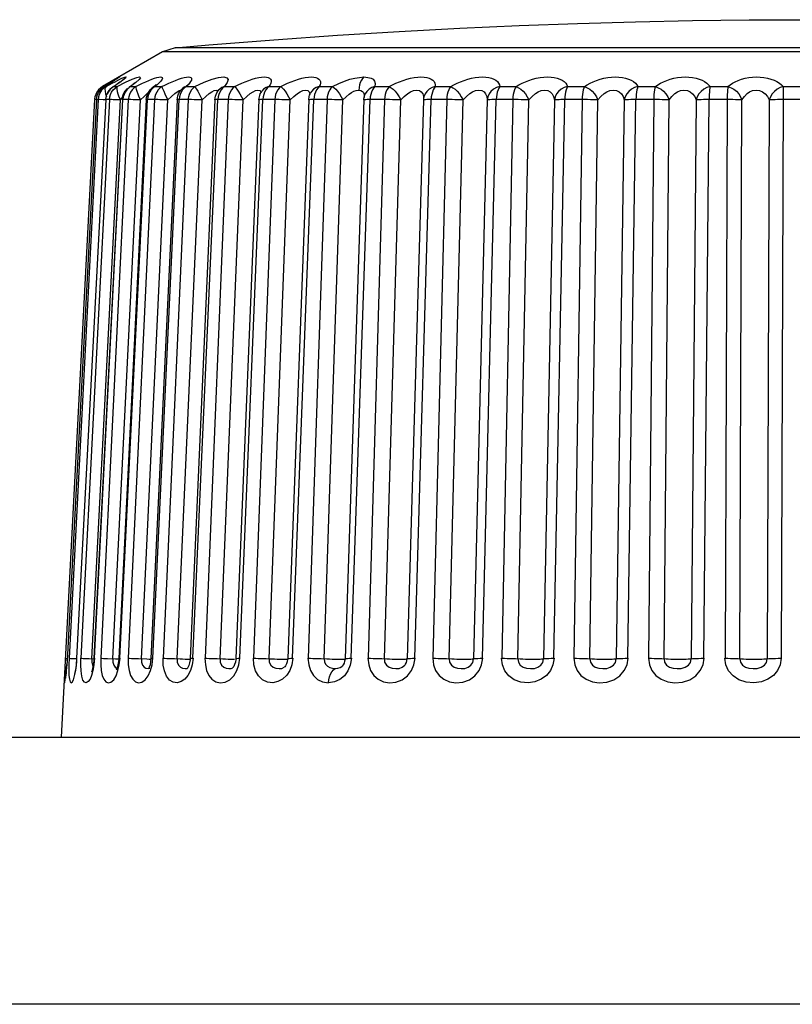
# Model space of a CAD drawing. Header units: millimetres. Extents: x 967 to 2466, y -778 to 1158.
# Tile 56 of 68: x 1897 to 1905, y 1147 to 1158. Entities that reach past the tile are written whole.
import ezdxf

# ---------------------------------------------------------------- set-up
doc = ezdxf.new("R2010")
doc.units = ezdxf.units.MM
doc.header["$LTSCALE"] = 30.734
doc.layers.get('0').update_dxf_attribs({"linetype": 'CONTINUOUS'})

msp = doc.modelspace()

# ---------------------------------------------------------------- linework, layer by layer
for p, q in [((1898.401, 1157.3), (1898.258, 1157.254)), ((1905.718, 1157.3), (1898.401, 1157.3)), ((1898.258, 1157.254), (1897.585, 1156.866)), ((1912.676, 1157.254), (1898.258, 1157.254)), ((1897.742, 1156.949), (1897.731, 1156.943)), ((1897.585, 1156.866), (1897.56, 1156.849)), ((1897.58, 1156.847), (1897.603, 1156.864)), ((1897.606, 1156.866), (1897.583, 1156.849)), ((1897.614, 1156.871), (1897.603, 1156.864)), ((1897.606, 1156.866), (1897.603, 1156.864)), ((1897.614, 1156.871), (1897.606, 1156.866)), ((1897.606, 1156.866), (1897.624, 1156.866)), ((1897.665, 1156.901), (1897.614, 1156.871)), ((1897.695, 1156.92), (1897.665, 1156.901)), ((1897.67, 1156.904), (1897.665, 1156.901)), ((1897.679, 1156.844), (1897.701, 1156.861)), ((1897.721, 1156.936), (1897.695, 1156.92)), ((1897.729, 1156.879), (1897.701, 1156.861)), ((1897.711, 1156.866), (1897.701, 1156.861)), ((1897.711, 1156.866), (1897.749, 1156.866)), ((1897.725, 1156.849), (1897.749, 1156.866)), ((1897.741, 1156.886), (1897.729, 1156.879)), ((1897.749, 1156.866), (1897.843, 1156.913)), ((1897.862, 1156.839), (1897.882, 1156.856)), ((1897.9, 1156.866), (1897.882, 1156.856)), ((1897.892, 1156.864), (1897.882, 1156.856)), ((1897.882, 1156.856), (1897.882, 1156.856)), ((1897.9, 1156.866), (1897.892, 1156.864)), ((1897.9, 1156.866), (1897.959, 1156.866)), ((1898.107, 1156.811), (1898.123, 1156.832)), ((1898.123, 1156.832), (1898.143, 1156.85)), ((1898.152, 1156.857), (1898.143, 1156.85)), ((1898.143, 1156.85), (1898.143, 1156.85)), ((1898.197, 1156.886), (1898.172, 1156.866)), ((1898.172, 1156.866), (1898.251, 1156.866)), ((1898.465, 1156.824), (1898.482, 1156.842)), ((1898.497, 1156.854), (1898.482, 1156.842)), ((1898.491, 1156.851), (1898.482, 1156.842)), ((1898.482, 1156.842), (1898.482, 1156.842)), ((1898.525, 1156.866), (1898.497, 1156.854)), ((1898.525, 1156.866), (1898.622, 1156.866)), ((1898.88, 1156.813), (1898.894, 1156.831)), ((1898.902, 1156.84), (1898.894, 1156.831)), ((1898.898, 1156.835), (1898.894, 1156.831)), ((1898.953, 1156.866), (1899.069, 1156.866)), ((1899.452, 1156.866), (1899.585, 1156.866)), ((1900.018, 1156.866), (1900.165, 1156.866)), ((1900.643, 1156.866), (1900.804, 1156.866)), ((1901.321, 1156.866), (1901.494, 1156.866)), ((1902.045, 1156.866), (1902.227, 1156.866)), ((1902.806, 1156.866), (1902.996, 1156.866)), ((1903.596, 1156.866), (1903.792, 1156.866)), ((1904.406, 1156.866), (1904.607, 1156.866)), ((1905.228, 1156.866), (1905.43, 1156.866)), ((1897.495, 1156.719), (1897.12, 1149.56)), ((1897.535, 1156.719), (1897.209, 1150.445)), ((1897.62, 1156.719), (1897.294, 1150.445)), ((1897.662, 1156.719), (1897.342, 1150.445)), ((1897.807, 1156.719), (1897.488, 1150.445)), ((1897.495, 1150.445), (1897.814, 1156.719)), ((1897.498, 1156.719), (1897.495, 1156.719)), ((1897.499, 1156.749), (1897.496, 1156.729)), ((1897.516, 1156.718), (1897.498, 1156.719)), ((1897.508, 1156.777), (1897.499, 1156.749)), ((1897.535, 1156.719), (1897.517, 1156.719)), ((1897.539, 1156.749), (1897.535, 1156.719)), ((1897.541, 1156.719), (1897.535, 1156.719)), ((1897.552, 1156.719), (1897.541, 1156.719)), ((1897.59, 1156.717), (1897.552, 1156.719)), ((1897.874, 1156.719), (1897.564, 1150.445)), ((1897.619, 1156.716), (1897.59, 1156.717)), ((1897.618, 1156.783), (1897.628, 1156.751)), ((1897.623, 1156.719), (1897.62, 1156.719)), ((1897.663, 1156.719), (1897.621, 1156.719)), ((1897.671, 1156.719), (1897.662, 1156.719)), ((1897.785, 1156.715), (1897.728, 1156.717)), ((1898.076, 1156.719), (1897.767, 1150.444)), ((1897.769, 1156.749), (1897.785, 1156.715)), ((1897.78, 1150.445), (1898.089, 1156.719)), ((1897.785, 1156.715), (1897.81, 1156.741)), ((1897.818, 1156.749), (1897.814, 1156.719)), ((1897.826, 1156.777), (1897.818, 1156.749)), ((1898.169, 1156.719), (1897.873, 1150.445)), ((1897.93, 1156.718), (1897.902, 1156.719)), ((1897.956, 1156.717), (1897.93, 1156.718)), ((1898.172, 1156.719), (1898.087, 1156.719)), ((1898.093, 1156.749), (1898.089, 1156.719)), ((1898.101, 1156.777), (1898.093, 1156.749)), ((1898.424, 1156.718), (1898.128, 1150.444)), ((1898.15, 1150.445), (1898.445, 1156.719)), ((1898.545, 1156.719), (1898.265, 1150.445)), ((1898.426, 1156.719), (1898.424, 1156.718)), ((1898.548, 1156.719), (1898.442, 1156.719)), ((1898.449, 1156.749), (1898.446, 1156.719)), ((1898.45, 1156.804), (1898.465, 1156.824)), ((1898.847, 1156.718), (1898.568, 1150.444)), ((1898.6, 1150.445), (1898.879, 1156.719)), ((1898.996, 1156.719), (1898.736, 1150.445)), ((1898.85, 1156.718), (1898.847, 1156.718)), ((1898.999, 1156.719), (1898.868, 1156.719)), ((1898.882, 1156.749), (1898.879, 1156.719)), ((1899.341, 1156.717), (1899.082, 1150.443)), ((1899.125, 1150.445), (1899.384, 1156.719)), ((1899.518, 1156.719), (1899.281, 1150.445)), ((1899.342, 1156.718), (1899.341, 1156.717)), ((1899.365, 1156.799), (1899.375, 1156.815)), ((1899.522, 1156.719), (1899.371, 1156.719)), ((1899.375, 1156.815), (1899.375, 1156.815)), ((1899.387, 1156.749), (1899.384, 1156.719)), ((1899.692, 1156.715), (1899.734, 1156.755)), ((1899.719, 1150.445), (1899.956, 1156.719)), ((1900.105, 1156.719), (1899.894, 1150.445)), ((1899.901, 1156.717), (1899.9, 1156.717)), ((1899.913, 1156.785), (1899.913, 1156.777)), ((1899.915, 1156.781), (1899.921, 1156.794)), ((1899.921, 1156.795), (1899.921, 1156.794)), ((1900.11, 1156.719), (1899.935, 1156.719)), ((1899.959, 1156.749), (1899.956, 1156.719)), ((1900.284, 1156.715), (1900.32, 1156.751)), ((1900.377, 1150.445), (1900.588, 1156.719)), ((1900.527, 1156.767), (1900.527, 1156.766)), ((1900.751, 1156.719), (1900.567, 1150.445)), ((1900.591, 1156.749), (1900.588, 1156.719)), ((1901.09, 1150.445), (1901.274, 1156.719)), ((1901.19, 1156.732), (1901.189, 1156.715)), ((1901.19, 1156.733), (1901.19, 1156.732)), ((1901.454, 1156.719), (1901.248, 1156.719)), ((1901.449, 1156.719), (1901.294, 1150.445)), ((1901.851, 1150.445), (1902.005, 1156.719)), ((1902.196, 1156.719), (1901.978, 1156.719)), ((1902.191, 1156.719), (1902.067, 1150.445)), ((1902.652, 1150.445), (1902.775, 1156.719)), ((1902.968, 1156.719), (1902.877, 1150.445)), ((1903.484, 1150.445), (1903.574, 1156.719)), ((1903.779, 1156.719), (1903.544, 1156.719)), ((1903.773, 1156.719), (1903.716, 1150.445)), ((1904.337, 1150.445), (1904.394, 1156.719)), ((1904.603, 1156.719), (1904.363, 1156.719)), ((1904.597, 1156.719), (1904.574, 1150.445)), ((1905.436, 1156.719), (1905.194, 1156.719)), ((1905.226, 1156.777), (1905.203, 1150.445)), ((1897.465, 1150.44), (1897.785, 1156.715)), ((1897.701, 1150.44), (1898.01, 1156.715)), ((1898.01, 1156.715), (1897.956, 1156.717)), ((1898.022, 1150.44), (1898.318, 1156.715)), ((1898.424, 1150.44), (1898.703, 1156.715)), ((1898.904, 1150.44), (1899.163, 1156.715)), ((1899.456, 1150.44), (1899.692, 1156.715)), ((1899.9, 1156.717), (1899.664, 1150.442)), ((1900.073, 1150.44), (1900.284, 1156.715)), ((1900.518, 1156.716), (1900.307, 1150.442)), ((1900.521, 1156.717), (1900.518, 1156.716)), ((1900.749, 1150.44), (1900.933, 1156.715)), ((1901.189, 1156.715), (1901.005, 1150.44)), ((1901.19, 1156.716), (1901.189, 1156.715)), ((1901.477, 1150.44), (1901.632, 1156.715)), ((1901.904, 1156.715), (1901.75, 1150.44)), ((1902.249, 1150.44), (1902.372, 1156.715)), ((1902.658, 1156.715), (1902.535, 1150.44)), ((1903.056, 1150.44), (1903.147, 1156.715)), ((1903.443, 1156.715), (1903.353, 1150.44)), ((1903.89, 1150.44), (1903.947, 1156.715)), ((1904.251, 1156.715), (1904.193, 1150.44)), ((1904.741, 1150.44), (1904.764, 1156.715)), ((1905.071, 1156.715), (1905.048, 1150.44)), ((1897.166, 1150.445), (1897.188, 1150.444)), ((1897.186, 1150.415), (1897.188, 1150.445)), ((1897.188, 1150.445), (1897.188, 1150.445)), ((1897.226, 1150.444), (1897.264, 1150.443)), ((1897.264, 1150.443), (1897.294, 1150.442)), ((1897.291, 1150.372), (1897.297, 1150.445)), ((1897.294, 1150.445), (1897.297, 1150.445)), ((1897.385, 1150.444), (1897.435, 1150.442)), ((1897.435, 1150.442), (1897.487, 1150.439)), ((1897.773, 1150.372), (1897.781, 1150.445)), ((1897.99, 1150.442), (1898.081, 1150.438)), ((1898.142, 1150.372), (1898.151, 1150.445)), ((1898.601, 1150.445), (1898.591, 1150.373)), ((1899.046, 1150.436), (1899.067, 1150.436)), ((1899.106, 1150.445), (1899.125, 1150.445)), ((1899.116, 1150.372), (1899.127, 1150.445)), ((1899.721, 1150.445), (1899.71, 1150.373)), ((1900.379, 1150.445), (1900.366, 1150.37)), ((1900.996, 1150.4), (1901.005, 1150.44)), ((1901.005, 1150.44), (1901.006, 1150.442)), ((1901.064, 1150.445), (1901.09, 1150.445)), ((1901.08, 1150.372), (1901.093, 1150.445)), ((1897.184, 1150.372), (1897.183, 1150.375)), ((1897.471, 1150.37), (1897.483, 1150.347)), ((1897.725, 1150.347), (1897.742, 1150.334)), ((1897.745, 1150.326), (1897.739, 1150.312)), ((1897.742, 1150.334), (1897.762, 1150.33)), ((1897.754, 1150.353), (1897.745, 1150.326)), ((1898.096, 1150.33), (1898.116, 1150.333)), ((1898.109, 1150.346), (1898.102, 1150.33)), ((1898.542, 1150.342), (1898.537, 1150.334)), ((1898.552, 1150.363), (1898.542, 1150.342)), ((1899.058, 1150.354), (1899.052, 1150.345)), ((1899.631, 1150.35), (1899.625, 1150.345)), ((1900.366, 1150.37), (1900.339, 1150.306)), ((1900.983, 1150.375), (1900.986, 1150.378)), ((1900.986, 1150.378), (1900.996, 1150.4)), ((1897.169, 1150.238), (1897.167, 1150.224)), ((1897.172, 1150.256), (1897.169, 1150.238)), ((1897.175, 1150.279), (1897.172, 1150.256)), ((1897.275, 1150.288), (1897.27, 1150.267)), ((1897.464, 1150.301), (1897.46, 1150.289)), ((1838.268, 1149.56), (1924.666, 1149.56)), ((1924.823, 1146.56), (1838.111, 1146.56))]:
    msp.add_line(p, q)
for points in [[(1898.401, 1157.3), (1898.779, 1157.333), (1899.508, 1157.391), (1900.222, 1157.442), (1900.916, 1157.485), (1901.596, 1157.521), (1902.261, 1157.551), (1902.917, 1157.575), (1903.568, 1157.593), (1904.21, 1157.606), (1904.844, 1157.614), (1905.467, 1157.616)], [(1897.624, 1156.866), (1897.66, 1156.885), (1897.693, 1156.903), (1897.725, 1156.92), (1897.754, 1156.935), (1897.78, 1156.948), (1897.803, 1156.958), (1897.822, 1156.966), (1897.836, 1156.971), (1897.845, 1156.973), (1897.849, 1156.972), (1897.847, 1156.967), (1897.841, 1156.96), (1897.829, 1156.949), (1897.813, 1156.937), (1897.793, 1156.921)], [(1897.705, 1156.935), (1897.727, 1156.948), (1897.746, 1156.958), (1897.761, 1156.966), (1897.771, 1156.971), (1897.775, 1156.973), (1897.774, 1156.972), (1897.768, 1156.967), (1897.758, 1156.96), (1897.747, 1156.953)], [(1897.755, 1156.958), (1897.754, 1156.958), (1897.752, 1156.956), (1897.747, 1156.953), (1897.74, 1156.948), (1897.731, 1156.943), (1897.721, 1156.936)], [(1897.843, 1156.913), (1897.916, 1156.947), (1897.97, 1156.967), (1898.001, 1156.973), (1898.01, 1156.965), (1897.995, 1156.944), (1897.959, 1156.911), (1897.9, 1156.866)], [(1897.959, 1156.866), (1897.997, 1156.885), (1898.034, 1156.903), (1898.071, 1156.92), (1898.105, 1156.935), (1898.138, 1156.948), (1898.167, 1156.958), (1898.194, 1156.966), (1898.216, 1156.971), (1898.233, 1156.973), (1898.246, 1156.972), (1898.254, 1156.967), (1898.256, 1156.96), (1898.253, 1156.949), (1898.246, 1156.937), (1898.234, 1156.921), (1898.217, 1156.904), (1898.197, 1156.886)], [(1898.251, 1156.866), (1898.29, 1156.885), (1898.329, 1156.903), (1898.366, 1156.92), (1898.403, 1156.935), (1898.438, 1156.948), (1898.471, 1156.958), (1898.5, 1156.966), (1898.526, 1156.971), (1898.548, 1156.973), (1898.565, 1156.972), (1898.577, 1156.967), (1898.584, 1156.96), (1898.585, 1156.949), (1898.582, 1156.937), (1898.574, 1156.921), (1898.562, 1156.904), (1898.545, 1156.886), (1898.525, 1156.866)], [(1898.622, 1156.866), (1898.726, 1156.913), (1898.814, 1156.947), (1898.888, 1156.967), (1898.945, 1156.973), (1898.98, 1156.965), (1898.994, 1156.944), (1898.985, 1156.911), (1898.953, 1156.866)], [(1899.069, 1156.866), (1899.108, 1156.885), (1899.147, 1156.903), (1899.187, 1156.92), (1899.227, 1156.935), (1899.266, 1156.948), (1899.303, 1156.958), (1899.338, 1156.966), (1899.371, 1156.971), (1899.4, 1156.973), (1899.425, 1156.972), (1899.445, 1156.967), (1899.461, 1156.96), (1899.471, 1156.949), (1899.477, 1156.937), (1899.478, 1156.921), (1899.474, 1156.904), (1899.465, 1156.886), (1899.452, 1156.866)], [(1899.585, 1156.866), (1899.623, 1156.885), (1899.663, 1156.903), (1899.703, 1156.92), (1899.743, 1156.935), (1899.784, 1156.948), (1899.823, 1156.958), (1899.861, 1156.966), (1899.896, 1156.971), (1899.928, 1156.973), (1899.956, 1156.972), (1899.981, 1156.967), (1900, 1156.96), (1900.015, 1156.949), (1900.025, 1156.937), (1900.03, 1156.921), (1900.031, 1156.904), (1900.027, 1156.886), (1900.018, 1156.866)], [(1900.165, 1156.866), (1900.237, 1156.9), (1900.302, 1156.927), (1900.361, 1156.947), (1900.416, 1156.961), (1900.469, 1156.969), (1900.52, 1156.973)], [(1900.52, 1156.973), (1900.505, 1156.957), (1900.491, 1156.936), (1900.479, 1156.912), (1900.47, 1156.884), (1900.465, 1156.856), (1900.462, 1156.826)], [(1900.52, 1156.973), (1900.564, 1156.969), (1900.599, 1156.96), (1900.624, 1156.947), (1900.64, 1156.927), (1900.647, 1156.9), (1900.643, 1156.866)], [(1900.804, 1156.866), (1900.841, 1156.885), (1900.878, 1156.903), (1900.918, 1156.92), (1900.959, 1156.935), (1901, 1156.948), (1901.042, 1156.958), (1901.083, 1156.966), (1901.123, 1156.971), (1901.16, 1156.973), (1901.195, 1156.972), (1901.226, 1156.967), (1901.253, 1156.96), (1901.276, 1156.949), (1901.294, 1156.937), (1901.308, 1156.921), (1901.317, 1156.904), (1901.321, 1156.886), (1901.321, 1156.866)], [(1901.494, 1156.866), (1901.529, 1156.885), (1901.565, 1156.903), (1901.604, 1156.92), (1901.644, 1156.935), (1901.686, 1156.948), (1901.728, 1156.958), (1901.77, 1156.966), (1901.811, 1156.971), (1901.85, 1156.973), (1901.887, 1156.972), (1901.921, 1156.967), (1901.952, 1156.96), (1901.979, 1156.949), (1902.001, 1156.937), (1902.019, 1156.921), (1902.032, 1156.904), (1902.041, 1156.886), (1902.045, 1156.866)], [(1902.227, 1156.866), (1902.26, 1156.885), (1902.295, 1156.903), (1902.332, 1156.92), (1902.371, 1156.935), (1902.412, 1156.948), (1902.454, 1156.958), (1902.497, 1156.966), (1902.539, 1156.971), (1902.58, 1156.973), (1902.62, 1156.972), (1902.656, 1156.967), (1902.69, 1156.96), (1902.72, 1156.949), (1902.746, 1156.937), (1902.767, 1156.921), (1902.785, 1156.904), (1902.797, 1156.886), (1902.806, 1156.866)], [(1902.996, 1156.866), (1903.026, 1156.885), (1903.059, 1156.903), (1903.094, 1156.92), (1903.132, 1156.935), (1903.172, 1156.948), (1903.214, 1156.958), (1903.257, 1156.966), (1903.3, 1156.971), (1903.342, 1156.973), (1903.383, 1156.972), (1903.422, 1156.967), (1903.458, 1156.96), (1903.491, 1156.949), (1903.52, 1156.937), (1903.545, 1156.921), (1903.567, 1156.904), (1903.583, 1156.886), (1903.596, 1156.866)], [(1903.792, 1156.866), (1903.819, 1156.885), (1903.849, 1156.903), (1903.883, 1156.92), (1903.919, 1156.935), (1903.958, 1156.948), (1903.999, 1156.958), (1904.041, 1156.966), (1904.084, 1156.971), (1904.127, 1156.973), (1904.169, 1156.972), (1904.209, 1156.967), (1904.248, 1156.96), (1904.284, 1156.949), (1904.316, 1156.937), (1904.345, 1156.921), (1904.369, 1156.904), (1904.39, 1156.886), (1904.406, 1156.866)], [(1904.607, 1156.866), (1904.63, 1156.885), (1904.658, 1156.903), (1904.689, 1156.92), (1904.723, 1156.935), (1904.76, 1156.948), (1904.799, 1156.958), (1904.841, 1156.966), (1904.883, 1156.971), (1904.926, 1156.973), (1904.969, 1156.972), (1905.011, 1156.967), (1905.051, 1156.96), (1905.089, 1156.949), (1905.125, 1156.937), (1905.156, 1156.921), (1905.184, 1156.904), (1905.208, 1156.886), (1905.228, 1156.866)], [(1897.56, 1156.849), (1897.539, 1156.828), (1897.521, 1156.804), (1897.508, 1156.777)], [(1897.624, 1156.866), (1897.6, 1156.849), (1897.578, 1156.828), (1897.561, 1156.804), (1897.548, 1156.777), (1897.539, 1156.749)], [(1897.542, 1156.803), (1897.559, 1156.826), (1897.58, 1156.847)], [(1897.582, 1156.849), (1897.561, 1156.828), (1897.543, 1156.804)], [(1897.585, 1156.866), (1897.572, 1156.853), (1897.565, 1156.836), (1897.565, 1156.832)], [(1897.624, 1156.866), (1897.616, 1156.853), (1897.612, 1156.836), (1897.613, 1156.812), (1897.618, 1156.783)], [(1897.711, 1156.866), (1897.687, 1156.849), (1897.666, 1156.828), (1897.648, 1156.804), (1897.635, 1156.777)], [(1897.644, 1156.8), (1897.66, 1156.823), (1897.679, 1156.844)], [(1897.687, 1156.804), (1897.704, 1156.828), (1897.725, 1156.849)], [(1897.792, 1156.923), (1897.78, 1156.914), (1897.765, 1156.904), (1897.748, 1156.892), (1897.729, 1156.879)], [(1897.749, 1156.866), (1897.745, 1156.854), (1897.745, 1156.835), (1897.749, 1156.811), (1897.757, 1156.782), (1897.769, 1156.749)], [(1897.793, 1156.921), (1897.769, 1156.904), (1897.748, 1156.892)], [(1897.8, 1156.928), (1897.804, 1156.933), (1897.804, 1156.933), (1897.8, 1156.929), (1897.792, 1156.923)], [(1897.882, 1156.856), (1897.877, 1156.849), (1897.856, 1156.828), (1897.839, 1156.804), (1897.826, 1156.777)], [(1897.829, 1156.797), (1897.844, 1156.819), (1897.862, 1156.839)], [(1897.959, 1156.866), (1897.936, 1156.849), (1897.916, 1156.828), (1897.899, 1156.804), (1897.886, 1156.777), (1897.878, 1156.749), (1897.874, 1156.719)], [(1897.951, 1156.91), (1897.948, 1156.908), (1897.941, 1156.901), (1897.928, 1156.891), (1897.912, 1156.878), (1897.892, 1156.864)], [(1897.959, 1156.866), (1897.959, 1156.853), (1897.962, 1156.836), (1897.969, 1156.812), (1897.98, 1156.783), (1897.993, 1156.751), (1898.01, 1156.715)], [(1898.172, 1156.866), (1898.15, 1156.849), (1898.13, 1156.828), (1898.114, 1156.804), (1898.101, 1156.777)], [(1898.172, 1156.866), (1898.148, 1156.854), (1898.143, 1156.85)], [(1898.184, 1156.887), (1898.184, 1156.887), (1898.179, 1156.881), (1898.168, 1156.871), (1898.152, 1156.857)], [(1898.251, 1156.866), (1898.229, 1156.849), (1898.209, 1156.828), (1898.193, 1156.804), (1898.181, 1156.777), (1898.173, 1156.749), (1898.169, 1156.719)], [(1898.251, 1156.866), (1898.255, 1156.853), (1898.261, 1156.836), (1898.272, 1156.812), (1898.284, 1156.783), (1898.3, 1156.751), (1898.318, 1156.715)], [(1898.525, 1156.866), (1898.503, 1156.849), (1898.484, 1156.828), (1898.469, 1156.804), (1898.457, 1156.777), (1898.449, 1156.749)], [(1898.504, 1156.865), (1898.501, 1156.861), (1898.491, 1156.851)], [(1898.622, 1156.866), (1898.601, 1156.849), (1898.583, 1156.828), (1898.567, 1156.804), (1898.556, 1156.777), (1898.548, 1156.749), (1898.544, 1156.719)], [(1898.622, 1156.866), (1898.63, 1156.853), (1898.64, 1156.836), (1898.653, 1156.812), (1898.668, 1156.783), (1898.703, 1156.715)], [(1898.953, 1156.866), (1898.932, 1156.849), (1898.915, 1156.828), (1898.9, 1156.804), (1898.889, 1156.777), (1898.882, 1156.749)], [(1898.897, 1156.83), (1898.902, 1156.84), (1898.902, 1156.84)], [(1898.953, 1156.866), (1898.923, 1156.854), (1898.901, 1156.837)], [(1899.069, 1156.866), (1899.049, 1156.849), (1899.031, 1156.828), (1899.017, 1156.804), (1899.006, 1156.777), (1898.999, 1156.749), (1898.996, 1156.719)], [(1899.069, 1156.866), (1899.08, 1156.853), (1899.093, 1156.836), (1899.109, 1156.812), (1899.126, 1156.783), (1899.144, 1156.751), (1899.163, 1156.715)], [(1899.452, 1156.866), (1899.42, 1156.854), (1899.393, 1156.835), (1899.375, 1156.815)], [(1899.452, 1156.866), (1899.434, 1156.849), (1899.417, 1156.828), (1899.404, 1156.804), (1899.394, 1156.777), (1899.387, 1156.749)], [(1899.585, 1156.866), (1899.567, 1156.849), (1899.551, 1156.828), (1899.537, 1156.804), (1899.527, 1156.777), (1899.521, 1156.749), (1899.518, 1156.719)], [(1899.585, 1156.866), (1899.6, 1156.853), (1899.616, 1156.836), (1899.634, 1156.812), (1899.654, 1156.783), (1899.673, 1156.751), (1899.692, 1156.715)], [(1900.018, 1156.866), (1899.984, 1156.854), (1899.955, 1156.835), (1899.932, 1156.811), (1899.921, 1156.795)], [(1900.018, 1156.866), (1900.001, 1156.849), (1899.986, 1156.828), (1899.974, 1156.804), (1899.965, 1156.777), (1899.959, 1156.749)], [(1900.165, 1156.866), (1900.149, 1156.849), (1900.135, 1156.828), (1900.123, 1156.804), (1900.114, 1156.777), (1900.108, 1156.749), (1900.105, 1156.719)], [(1900.165, 1156.866), (1900.184, 1156.853), (1900.203, 1156.836), (1900.224, 1156.812), (1900.245, 1156.783), (1900.265, 1156.751), (1900.284, 1156.715)], [(1900.643, 1156.866), (1900.608, 1156.854), (1900.577, 1156.835), (1900.552, 1156.811), (1900.533, 1156.782), (1900.527, 1156.767)], [(1900.643, 1156.866), (1900.628, 1156.849), (1900.615, 1156.828), (1900.604, 1156.804), (1900.596, 1156.777), (1900.591, 1156.749)], [(1900.804, 1156.866), (1900.79, 1156.849), (1900.777, 1156.828), (1900.767, 1156.804), (1900.759, 1156.777), (1900.754, 1156.749), (1900.751, 1156.719)], [(1900.804, 1156.866), (1900.826, 1156.853), (1900.848, 1156.836), (1900.871, 1156.812), (1900.893, 1156.783), (1900.914, 1156.751), (1900.933, 1156.715)], [(1901.321, 1156.866), (1901.285, 1156.854), (1901.252, 1156.835), (1901.226, 1156.811), (1901.206, 1156.782), (1901.193, 1156.749), (1901.19, 1156.733)], [(1901.321, 1156.866), (1901.308, 1156.849), (1901.297, 1156.828), (1901.288, 1156.804), (1901.281, 1156.777), (1901.276, 1156.749), (1901.274, 1156.719)], [(1901.494, 1156.866), (1901.482, 1156.849), (1901.471, 1156.828), (1901.462, 1156.804), (1901.455, 1156.777), (1901.451, 1156.749), (1901.449, 1156.719)], [(1901.494, 1156.866), (1901.519, 1156.853), (1901.544, 1156.836), (1901.568, 1156.812), (1901.592, 1156.783), (1901.613, 1156.751), (1901.632, 1156.715)], [(1902.045, 1156.866), (1902.008, 1156.854), (1901.974, 1156.835), (1901.946, 1156.811), (1901.924, 1156.782), (1901.91, 1156.749), (1901.904, 1156.715)], [(1902.045, 1156.866), (1902.034, 1156.849), (1902.025, 1156.828), (1902.017, 1156.804), (1902.011, 1156.777), (1902.007, 1156.749), (1902.006, 1156.719)], [(1902.227, 1156.866), (1902.217, 1156.849), (1902.209, 1156.828), (1902.201, 1156.804), (1902.196, 1156.777), (1902.192, 1156.749), (1902.191, 1156.719)], [(1902.227, 1156.866), (1902.255, 1156.853), (1902.282, 1156.836), (1902.308, 1156.812), (1902.333, 1156.783), (1902.354, 1156.751), (1902.372, 1156.715)], [(1902.806, 1156.866), (1902.768, 1156.854), (1902.734, 1156.835), (1902.705, 1156.811), (1902.682, 1156.782), (1902.666, 1156.749), (1902.658, 1156.715)], [(1902.806, 1156.866), (1902.797, 1156.849), (1902.79, 1156.828), (1902.784, 1156.804), (1902.78, 1156.777), (1902.777, 1156.749), (1902.775, 1156.719)], [(1902.996, 1156.866), (1902.989, 1156.849), (1902.982, 1156.828), (1902.976, 1156.804), (1902.972, 1156.777), (1902.969, 1156.749), (1902.968, 1156.719)], [(1902.996, 1156.866), (1903.027, 1156.853), (1903.055, 1156.836), (1903.083, 1156.812), (1903.108, 1156.783), (1903.129, 1156.751), (1903.147, 1156.715)], [(1903.596, 1156.866), (1903.559, 1156.854), (1903.524, 1156.835), (1903.494, 1156.811), (1903.47, 1156.782), (1903.453, 1156.749), (1903.443, 1156.715)], [(1903.596, 1156.866), (1903.59, 1156.849), (1903.585, 1156.828), (1903.581, 1156.804), (1903.577, 1156.777), (1903.575, 1156.749), (1903.574, 1156.719)], [(1903.792, 1156.866), (1903.787, 1156.849), (1903.783, 1156.828), (1903.779, 1156.804), (1903.776, 1156.777), (1903.774, 1156.749), (1903.773, 1156.719)], [(1903.792, 1156.866), (1903.825, 1156.853), (1903.855, 1156.836), (1903.884, 1156.812), (1903.909, 1156.783), (1903.93, 1156.751), (1903.947, 1156.715)], [(1904.406, 1156.866), (1904.37, 1156.854), (1904.335, 1156.835), (1904.305, 1156.811), (1904.28, 1156.782), (1904.262, 1156.749), (1904.25, 1156.715)], [(1904.406, 1156.866), (1904.403, 1156.849), (1904.4, 1156.828), (1904.398, 1156.804), (1904.396, 1156.777), (1904.395, 1156.749), (1904.394, 1156.719)], [(1904.607, 1156.866), (1904.604, 1156.849), (1904.602, 1156.828), (1904.6, 1156.804), (1904.598, 1156.777), (1904.597, 1156.749), (1904.597, 1156.719)], [(1904.607, 1156.866), (1904.641, 1156.853), (1904.672, 1156.836), (1904.702, 1156.812), (1904.728, 1156.783), (1904.748, 1156.751), (1904.764, 1156.715)], [(1905.228, 1156.866), (1905.193, 1156.854), (1905.159, 1156.835), (1905.129, 1156.811), (1905.103, 1156.782), (1905.084, 1156.749), (1905.071, 1156.715)], [(1905.228, 1156.866), (1905.228, 1156.849), (1905.227, 1156.828), (1905.226, 1156.777)], [(1897.516, 1156.719), (1897.186, 1150.415), (1897.183, 1150.375), (1897.18, 1150.339)], [(1897.516, 1156.719), (1897.521, 1156.749), (1897.529, 1156.777), (1897.542, 1156.803)], [(1897.62, 1156.719), (1897.624, 1156.748), (1897.632, 1156.775), (1897.644, 1156.8)], [(1897.661, 1156.719), (1897.665, 1156.749), (1897.674, 1156.777), (1897.687, 1156.804)], [(1897.728, 1156.717), (1897.705, 1156.718), (1897.685, 1156.719), (1897.671, 1156.719)], [(1897.807, 1156.719), (1897.81, 1156.747), (1897.818, 1156.773), (1897.829, 1156.797)], [(1897.814, 1156.719), (1897.808, 1156.719), (1897.807, 1156.719)], [(1897.902, 1156.719), (1897.89, 1156.719), (1897.881, 1156.719), (1897.812, 1156.719)], [(1898.01, 1156.715), (1898.051, 1156.755), (1898.085, 1156.786), (1898.1, 1156.799)], [(1898.076, 1156.719), (1898.079, 1156.743), (1898.085, 1156.766), (1898.094, 1156.789), (1898.107, 1156.811)], [(1898.089, 1156.719), (1898.08, 1156.719), (1898.076, 1156.719), (1898.076, 1156.719)], [(1898.318, 1156.715), (1898.286, 1156.716), (1898.256, 1156.717), (1898.229, 1156.718), (1898.205, 1156.719), (1898.185, 1156.719), (1898.169, 1156.719)], [(1898.318, 1156.715), (1898.359, 1156.755), (1898.395, 1156.786), (1898.422, 1156.808), (1898.446, 1156.82), (1898.465, 1156.824)], [(1898.424, 1156.718), (1898.426, 1156.74), (1898.431, 1156.761), (1898.439, 1156.783), (1898.45, 1156.804)], [(1898.445, 1156.719), (1898.433, 1156.719), (1898.426, 1156.719)], [(1898.703, 1156.715), (1898.672, 1156.716), (1898.641, 1156.717), (1898.612, 1156.718), (1898.585, 1156.719), (1898.563, 1156.719), (1898.545, 1156.719)], [(1898.703, 1156.715), (1898.746, 1156.755), (1898.783, 1156.786), (1898.812, 1156.808), (1898.837, 1156.82), (1898.863, 1156.825), (1898.881, 1156.821), (1898.883, 1156.817)], [(1898.847, 1156.718), (1898.849, 1156.737), (1898.853, 1156.756), (1898.86, 1156.775), (1898.868, 1156.795), (1898.88, 1156.813)], [(1898.868, 1156.719), (1898.857, 1156.719), (1898.85, 1156.718)], [(1899.163, 1156.715), (1899.131, 1156.716), (1899.1, 1156.717), (1899.069, 1156.718), (1899.041, 1156.719), (1899.017, 1156.719), (1898.996, 1156.719)], [(1899.163, 1156.715), (1899.206, 1156.755), (1899.243, 1156.786), (1899.274, 1156.808), (1899.302, 1156.82), (1899.33, 1156.825), (1899.352, 1156.821), (1899.363, 1156.807), (1899.365, 1156.799)], [(1899.341, 1156.717), (1899.343, 1156.734), (1899.346, 1156.75), (1899.35, 1156.766), (1899.356, 1156.783), (1899.365, 1156.799)], [(1899.371, 1156.719), (1899.357, 1156.719), (1899.348, 1156.718), (1899.342, 1156.718)], [(1899.692, 1156.715), (1899.661, 1156.716), (1899.629, 1156.717), (1899.597, 1156.718), (1899.568, 1156.719), (1899.541, 1156.719), (1899.518, 1156.719)], [(1899.734, 1156.755), (1899.772, 1156.786), (1899.804, 1156.808), (1899.833, 1156.82), (1899.865, 1156.825), (1899.89, 1156.821), (1899.905, 1156.807), (1899.913, 1156.785)], [(1899.9, 1156.717), (1899.901, 1156.729), (1899.903, 1156.741), (1899.906, 1156.754), (1899.91, 1156.767), (1899.915, 1156.781)], [(1899.935, 1156.719), (1899.918, 1156.719), (1899.907, 1156.718), (1899.901, 1156.717)], [(1900.284, 1156.715), (1900.253, 1156.716), (1900.221, 1156.717), (1900.19, 1156.718), (1900.159, 1156.719), (1900.131, 1156.719), (1900.105, 1156.719)], [(1900.32, 1156.751), (1900.353, 1156.779), (1900.38, 1156.798), (1900.406, 1156.812), (1900.434, 1156.821), (1900.462, 1156.826)], [(1900.462, 1156.826), (1900.486, 1156.821), (1900.503, 1156.811), (1900.514, 1156.797), (1900.521, 1156.777), (1900.524, 1156.749), (1900.524, 1156.743)], [(1900.518, 1156.716), (1900.519, 1156.724), (1900.519, 1156.732), (1900.521, 1156.74), (1900.522, 1156.748), (1900.525, 1156.757), (1900.527, 1156.766)], [(1900.573, 1156.719), (1900.554, 1156.719), (1900.539, 1156.718), (1900.528, 1156.718), (1900.521, 1156.717)], [(1900.933, 1156.715), (1900.903, 1156.716), (1900.872, 1156.717), (1900.84, 1156.718), (1900.808, 1156.719), (1900.779, 1156.719), (1900.573, 1156.719)], [(1900.933, 1156.715), (1900.973, 1156.755), (1901.011, 1156.786)], [(1901.011, 1156.786), (1901.044, 1156.808), (1901.076, 1156.82), (1901.112, 1156.825), (1901.143, 1156.821), (1901.164, 1156.807), (1901.179, 1156.785), (1901.188, 1156.754), (1901.189, 1156.725)], [(1901.248, 1156.719), (1901.227, 1156.719), (1901.209, 1156.718), (1901.197, 1156.717), (1901.19, 1156.716)], [(1901.632, 1156.715), (1901.603, 1156.716), (1901.572, 1156.717), (1901.54, 1156.718), (1901.509, 1156.719), (1901.478, 1156.719), (1901.449, 1156.719)], [(1901.632, 1156.715), (1901.67, 1156.755), (1901.707, 1156.786), (1901.74, 1156.808), (1901.772, 1156.82), (1901.81, 1156.825), (1901.844, 1156.821), (1901.868, 1156.807), (1901.886, 1156.785), (1901.899, 1156.754), (1901.904, 1156.715)], [(1901.978, 1156.719), (1901.954, 1156.719), (1901.934, 1156.718), (1901.919, 1156.717), (1901.909, 1156.716), (1901.904, 1156.715)], [(1902.373, 1156.715), (1902.345, 1156.716), (1902.316, 1156.717), (1902.284, 1156.718), (1902.252, 1156.719), (1902.221, 1156.719), (1902.191, 1156.719)], [(1902.372, 1156.715), (1902.408, 1156.755), (1902.444, 1156.786), (1902.477, 1156.808), (1902.51, 1156.82), (1902.549, 1156.825), (1902.585, 1156.821), (1902.612, 1156.807), (1902.633, 1156.785), (1902.649, 1156.754), (1902.658, 1156.715)], [(1902.756, 1156.719), (1902.731, 1156.719), (1902.71, 1156.718), (1902.691, 1156.718), (1902.676, 1156.717), (1902.665, 1156.716), (1902.658, 1156.715)], [(1903.147, 1156.715), (1903.122, 1156.716), (1903.093, 1156.717), (1903.063, 1156.718), (1903.031, 1156.719), (1902.999, 1156.719), (1902.756, 1156.719)], [(1903.147, 1156.715), (1903.18, 1156.755), (1903.215, 1156.786), (1903.247, 1156.808), (1903.279, 1156.82), (1903.319, 1156.825), (1903.357, 1156.821), (1903.386, 1156.807), (1903.41, 1156.785), (1903.43, 1156.754), (1903.443, 1156.715)], [(1903.544, 1156.719), (1903.516, 1156.719), (1903.491, 1156.718), (1903.471, 1156.717), (1903.454, 1156.716), (1903.443, 1156.715)], [(1903.947, 1156.715), (1903.924, 1156.716), (1903.897, 1156.717), (1903.868, 1156.718), (1903.837, 1156.719), (1903.805, 1156.719), (1903.773, 1156.719)], [(1903.947, 1156.715), (1903.977, 1156.755), (1904.01, 1156.786), (1904.041, 1156.808), (1904.073, 1156.82), (1904.113, 1156.825), (1904.153, 1156.821), (1904.184, 1156.807), (1904.21, 1156.785), (1904.233, 1156.754), (1904.251, 1156.715)], [(1904.363, 1156.719), (1904.334, 1156.719), (1904.307, 1156.718), (1904.284, 1156.717), (1904.265, 1156.716), (1904.25, 1156.715)], [(1904.764, 1156.715), (1904.743, 1156.716), (1904.718, 1156.717), (1904.69, 1156.718), (1904.66, 1156.719), (1904.629, 1156.719), (1904.597, 1156.719)], [(1904.764, 1156.715), (1904.791, 1156.755), (1904.821, 1156.786), (1904.85, 1156.808), (1904.882, 1156.82), (1904.922, 1156.825), (1904.962, 1156.821), (1904.995, 1156.807), (1905.024, 1156.785), (1905.05, 1156.754), (1905.071, 1156.715)], [(1905.194, 1156.719), (1905.163, 1156.719), (1905.135, 1156.718), (1905.11, 1156.717), (1905.088, 1156.716), (1905.071, 1156.715)], [(1897.209, 1150.445), (1897.206, 1150.373), (1897.206, 1150.309), (1897.208, 1150.254), (1897.213, 1150.21), (1897.221, 1150.182), (1897.231, 1150.171), (1897.244, 1150.179), (1897.258, 1150.204), (1897.271, 1150.249), (1897.283, 1150.307), (1897.291, 1150.372)], [(1897.209, 1150.445), (1897.215, 1150.445), (1897.226, 1150.444)], [(1897.294, 1150.445), (1897.292, 1150.412), (1897.287, 1150.361)], [(1897.352, 1150.246), (1897.344, 1150.305), (1897.34, 1150.37), (1897.342, 1150.445)], [(1897.342, 1150.445), (1897.351, 1150.445), (1897.366, 1150.444), (1897.385, 1150.444)], [(1897.496, 1150.445), (1897.488, 1150.373), (1897.477, 1150.31), (1897.462, 1150.254)], [(1897.465, 1150.44), (1897.463, 1150.401), (1897.471, 1150.37)], [(1897.488, 1150.445), (1897.486, 1150.417), (1897.48, 1150.369)], [(1897.488, 1150.445), (1897.489, 1150.445), (1897.495, 1150.445)], [(1897.564, 1150.445), (1897.577, 1150.445), (1897.594, 1150.444), (1897.616, 1150.444), (1897.641, 1150.443)], [(1897.564, 1150.445), (1897.564, 1150.373), (1897.57, 1150.309), (1897.582, 1150.254), (1897.599, 1150.21), (1897.622, 1150.182), (1897.649, 1150.171), (1897.679, 1150.179), (1897.71, 1150.204), (1897.737, 1150.249)], [(1897.641, 1150.443), (1897.73, 1150.439), (1897.766, 1150.438)], [(1897.701, 1150.44), (1897.7, 1150.401), (1897.71, 1150.37), (1897.725, 1150.347)], [(1897.767, 1150.444), (1897.766, 1150.432), (1897.761, 1150.389), (1897.754, 1150.353)], [(1897.767, 1150.444), (1897.767, 1150.444), (1897.771, 1150.445), (1897.78, 1150.445)], [(1897.872, 1150.445), (1897.874, 1150.373), (1897.883, 1150.309), (1897.899, 1150.254), (1897.923, 1150.21), (1897.953, 1150.182), (1897.987, 1150.171), (1898.026, 1150.179), (1898.065, 1150.204), (1898.098, 1150.249)], [(1897.873, 1150.445), (1897.889, 1150.445), (1897.909, 1150.444), (1897.933, 1150.444), (1897.96, 1150.443), (1897.99, 1150.442)], [(1898.022, 1150.44), (1898.021, 1150.401), (1898.033, 1150.37), (1898.052, 1150.347)], [(1898.081, 1150.438), (1898.107, 1150.437), (1898.128, 1150.436)], [(1898.128, 1150.444), (1898.124, 1150.405), (1898.118, 1150.372), (1898.109, 1150.346)], [(1898.128, 1150.444), (1898.13, 1150.444), (1898.137, 1150.445), (1898.15, 1150.445)], [(1898.544, 1150.254), (1898.509, 1150.211), (1898.467, 1150.183), (1898.423, 1150.171), (1898.379, 1150.177), (1898.337, 1150.201), (1898.304, 1150.246), (1898.28, 1150.305), (1898.267, 1150.37), (1898.264, 1150.445)], [(1898.265, 1150.445), (1898.284, 1150.445), (1898.306, 1150.444), (1898.332, 1150.444), (1898.361, 1150.443), (1898.392, 1150.442)], [(1898.392, 1150.442), (1898.455, 1150.439), (1898.484, 1150.438), (1898.513, 1150.437), (1898.538, 1150.436), (1898.561, 1150.436), (1898.568, 1150.436)], [(1898.424, 1150.44), (1898.424, 1150.401), (1898.438, 1150.37), (1898.46, 1150.347), (1898.484, 1150.334), (1898.512, 1150.33), (1898.534, 1150.332), (1898.541, 1150.335)], [(1898.568, 1150.444), (1898.567, 1150.429), (1898.562, 1150.393), (1898.552, 1150.363)], [(1898.568, 1150.444), (1898.569, 1150.444), (1898.573, 1150.444), (1898.584, 1150.445), (1898.6, 1150.445)], [(1898.735, 1150.445), (1898.739, 1150.373), (1898.753, 1150.309), (1898.779, 1150.254), (1898.813, 1150.21), (1898.857, 1150.182), (1898.906, 1150.171), (1898.961, 1150.179), (1899.014, 1150.204), (1899.058, 1150.249)], [(1898.736, 1150.445), (1898.757, 1150.445), (1898.782, 1150.444), (1898.81, 1150.444), (1898.84, 1150.443), (1898.872, 1150.442)], [(1898.872, 1150.442), (1898.934, 1150.439), (1898.965, 1150.438), (1898.994, 1150.437), (1899.021, 1150.436), (1899.046, 1150.436)], [(1898.904, 1150.44), (1898.905, 1150.401), (1898.921, 1150.37), (1898.945, 1150.347), (1898.972, 1150.334), (1899.003, 1150.33), (1899.03, 1150.332), (1899.046, 1150.339)], [(1899.082, 1150.443), (1899.081, 1150.433), (1899.077, 1150.403), (1899.068, 1150.375), (1899.058, 1150.354)], [(1899.082, 1150.443), (1899.084, 1150.444), (1899.092, 1150.444), (1899.106, 1150.445)], [(1899.652, 1150.255), (1899.607, 1150.211), (1899.553, 1150.183), (1899.495, 1150.171), (1899.436, 1150.177), (1899.381, 1150.202), (1899.337, 1150.247), (1899.303, 1150.306), (1899.285, 1150.371), (1899.279, 1150.445)], [(1899.281, 1150.445), (1899.304, 1150.445), (1899.331, 1150.444), (1899.36, 1150.444), (1899.391, 1150.443), (1899.423, 1150.442), (1899.455, 1150.44)], [(1899.455, 1150.44), (1899.457, 1150.401), (1899.474, 1150.37), (1899.501, 1150.347), (1899.531, 1150.334), (1899.566, 1150.33), (1899.596, 1150.332), (1899.625, 1150.345)], [(1899.456, 1150.44), (1899.486, 1150.439), (1899.516, 1150.438), (1899.546, 1150.437), (1899.575, 1150.436), (1899.601, 1150.436), (1899.625, 1150.436)], [(1899.625, 1150.436), (1899.644, 1150.436), (1899.659, 1150.436), (1899.663, 1150.437)], [(1899.664, 1150.442), (1899.663, 1150.434), (1899.659, 1150.407), (1899.651, 1150.382), (1899.64, 1150.362), (1899.631, 1150.35)], [(1899.664, 1150.442), (1899.664, 1150.443), (1899.67, 1150.444), (1899.681, 1150.444), (1899.698, 1150.445), (1899.719, 1150.445)], [(1899.891, 1150.445), (1899.899, 1150.371), (1899.919, 1150.307), (1899.953, 1150.251), (1899.999, 1150.207), (1900.055, 1150.181), (1900.122, 1150.171)], [(1899.894, 1150.445), (1899.919, 1150.445), (1899.947, 1150.444), (1899.977, 1150.444), (1900.009, 1150.443), (1900.041, 1150.442)], [(1900.041, 1150.442), (1900.102, 1150.439), (1900.133, 1150.438), (1900.163, 1150.437), (1900.193, 1150.436), (1900.221, 1150.436), (1900.247, 1150.436)], [(1900.073, 1150.44), (1900.075, 1150.407), (1900.088, 1150.379), (1900.109, 1150.356), (1900.135, 1150.341), (1900.165, 1150.333), (1900.197, 1150.33)], [(1900.247, 1150.436), (1900.268, 1150.436), (1900.286, 1150.436), (1900.299, 1150.437), (1900.307, 1150.438)], [(1900.307, 1150.442), (1900.307, 1150.437), (1900.303, 1150.413), (1900.296, 1150.39), (1900.286, 1150.371)], [(1900.307, 1150.442), (1900.31, 1150.443), (1900.319, 1150.444), (1900.334, 1150.444), (1900.353, 1150.445), (1900.377, 1150.445)], [(1900.565, 1150.445), (1900.573, 1150.373), (1900.594, 1150.309), (1900.631, 1150.253), (1900.679, 1150.21), (1900.739, 1150.182), (1900.806, 1150.171), (1900.879, 1150.179), (1900.949, 1150.204), (1901.007, 1150.249), (1901.052, 1150.307), (1901.08, 1150.372)], [(1900.567, 1150.445), (1900.594, 1150.445), (1900.624, 1150.444), (1900.655, 1150.444), (1900.687, 1150.443), (1900.719, 1150.442)], [(1900.719, 1150.442), (1900.778, 1150.439), (1900.808, 1150.438), (1900.838, 1150.437), (1900.869, 1150.436), (1900.898, 1150.436), (1900.926, 1150.436)], [(1900.749, 1150.44), (1900.752, 1150.401), (1900.772, 1150.37), (1900.803, 1150.347), (1900.837, 1150.334), (1900.878, 1150.33), (1900.915, 1150.332), (1900.949, 1150.344), (1900.978, 1150.368), (1900.983, 1150.375)], [(1900.926, 1150.436), (1900.949, 1150.436), (1900.969, 1150.436), (1900.986, 1150.437), (1900.997, 1150.438)], [(1900.997, 1150.438), (1901.013, 1150.443), (1901.025, 1150.444), (1901.042, 1150.444), (1901.064, 1150.445)], [(1901.292, 1150.445), (1901.301, 1150.373), (1901.324, 1150.309), (1901.364, 1150.254), (1901.416, 1150.21), (1901.48, 1150.182), (1901.551, 1150.171), (1901.629, 1150.179), (1901.703, 1150.204), (1901.764, 1150.249), (1901.812, 1150.307), (1901.841, 1150.372), (1901.854, 1150.445)], [(1901.294, 1150.445), (1901.323, 1150.445), (1901.354, 1150.444), (1901.385, 1150.444), (1901.417, 1150.443), (1901.448, 1150.442)], [(1901.448, 1150.442), (1901.505, 1150.439), (1901.534, 1150.438), (1901.564, 1150.437), (1901.595, 1150.436), (1901.625, 1150.436), (1901.654, 1150.436)], [(1901.477, 1150.44), (1901.481, 1150.401), (1901.502, 1150.37), (1901.534, 1150.347), (1901.57, 1150.334), (1901.613, 1150.33), (1901.653, 1150.332), (1901.69, 1150.344), (1901.721, 1150.368), (1901.741, 1150.4), (1901.75, 1150.44)], [(1901.654, 1150.436), (1901.68, 1150.436), (1901.702, 1150.436), (1901.721, 1150.437), (1901.736, 1150.438), (1901.745, 1150.439)], [(1901.745, 1150.439), (1901.754, 1150.442), (1901.764, 1150.443), (1901.779, 1150.444), (1901.799, 1150.444), (1901.823, 1150.445), (1901.851, 1150.445)], [(1902.655, 1150.445), (1902.642, 1150.373), (1902.613, 1150.31), (1902.568, 1150.254), (1902.511, 1150.21), (1902.44, 1150.182), (1902.363, 1150.171), (1902.282, 1150.179), (1902.207, 1150.204), (1902.147, 1150.249), (1902.102, 1150.306), (1902.075, 1150.371), (1902.064, 1150.445)], [(1902.067, 1150.445), (1902.097, 1150.445), (1902.129, 1150.444), (1902.16, 1150.444), (1902.192, 1150.443), (1902.222, 1150.442)], [(1902.222, 1150.442), (1902.275, 1150.439), (1902.303, 1150.438), (1902.333, 1150.437), (1902.364, 1150.436), (1902.395, 1150.436), (1902.425, 1150.436)], [(1902.249, 1150.44), (1902.254, 1150.401), (1902.275, 1150.37), (1902.308, 1150.347), (1902.346, 1150.334), (1902.391, 1150.33), (1902.433, 1150.332), (1902.472, 1150.344), (1902.506, 1150.368), (1902.527, 1150.4), (1902.535, 1150.44)], [(1902.425, 1150.436), (1902.452, 1150.436), (1902.476, 1150.436), (1902.497, 1150.437), (1902.515, 1150.438), (1902.527, 1150.439)], [(1902.527, 1150.439), (1902.543, 1150.442), (1902.556, 1150.443), (1902.574, 1150.444), (1902.596, 1150.444), (1902.622, 1150.445), (1902.652, 1150.445)], [(1902.875, 1150.445), (1902.886, 1150.373), (1902.912, 1150.309), (1902.956, 1150.254), (1903.014, 1150.21), (1903.084, 1150.182), (1903.162, 1150.171), (1903.246, 1150.179), (1903.327, 1150.204), (1903.392, 1150.249), (1903.443, 1150.307), (1903.474, 1150.372), (1903.487, 1150.445)], [(1902.877, 1150.445), (1902.908, 1150.445), (1902.94, 1150.444), (1902.972, 1150.444), (1903.002, 1150.443), (1903.031, 1150.442)], [(1903.031, 1150.442), (1903.08, 1150.439), (1903.107, 1150.438), (1903.136, 1150.437), (1903.167, 1150.436), (1903.198, 1150.436), (1903.228, 1150.436)], [(1903.056, 1150.44), (1903.062, 1150.401), (1903.084, 1150.37), (1903.117, 1150.347), (1903.156, 1150.334), (1903.202, 1150.33), (1903.246, 1150.332), (1903.286, 1150.344), (1903.322, 1150.368), (1903.345, 1150.4), (1903.353, 1150.44)], [(1903.228, 1150.436), (1903.257, 1150.436), (1903.283, 1150.436), (1903.306, 1150.437), (1903.326, 1150.438), (1903.342, 1150.439)], [(1903.342, 1150.439), (1903.364, 1150.442), (1903.38, 1150.443), (1903.4, 1150.444), (1903.425, 1150.444), (1903.453, 1150.445), (1903.484, 1150.445)], [(1903.713, 1150.445), (1903.725, 1150.373), (1903.753, 1150.309), (1903.798, 1150.254), (1903.857, 1150.21), (1903.93, 1150.182), (1904.01, 1150.171), (1904.096, 1150.179), (1904.178, 1150.204), (1904.245, 1150.249), (1904.296, 1150.307), (1904.327, 1150.372), (1904.34, 1150.445)], [(1903.716, 1150.445), (1903.747, 1150.445), (1903.779, 1150.444), (1903.81, 1150.444), (1903.839, 1150.443), (1903.866, 1150.442)], [(1903.866, 1150.442), (1903.912, 1150.439), (1903.937, 1150.438), (1903.965, 1150.437), (1903.994, 1150.436), (1904.025, 1150.436), (1904.057, 1150.436)], [(1903.89, 1150.44), (1903.896, 1150.401), (1903.918, 1150.37), (1903.952, 1150.347), (1903.991, 1150.334), (1904.037, 1150.33), (1904.083, 1150.332), (1904.125, 1150.344), (1904.162, 1150.368), (1904.186, 1150.4), (1904.193, 1150.44)], [(1904.057, 1150.436), (1904.086, 1150.436), (1904.114, 1150.436), (1904.139, 1150.437), (1904.161, 1150.438), (1904.18, 1150.439)], [(1904.18, 1150.439), (1904.207, 1150.442), (1904.226, 1150.443), (1904.249, 1150.444), (1904.276, 1150.444), (1904.305, 1150.445), (1904.337, 1150.445)], [(1905.206, 1150.445), (1905.193, 1150.373), (1905.164, 1150.31), (1905.117, 1150.254), (1905.056, 1150.21), (1904.982, 1150.182), (1904.899, 1150.171), (1904.812, 1150.179), (1904.73, 1150.204), (1904.664, 1150.249), (1904.614, 1150.306), (1904.583, 1150.371), (1904.571, 1150.445)], [(1904.574, 1150.445), (1904.605, 1150.445), (1904.637, 1150.444), (1904.667, 1150.444), (1904.695, 1150.443), (1904.72, 1150.442)], [(1904.72, 1150.442), (1904.76, 1150.439), (1904.783, 1150.438), (1904.81, 1150.437), (1904.838, 1150.436), (1904.869, 1150.436), (1904.9, 1150.436)], [(1904.741, 1150.44), (1904.747, 1150.401), (1904.769, 1150.37), (1904.803, 1150.347), (1904.842, 1150.334), (1904.889, 1150.33), (1904.935, 1150.332), (1904.978, 1150.344), (1905.017, 1150.368), (1905.041, 1150.4), (1905.048, 1150.44)], [(1904.9, 1150.436), (1904.93, 1150.436), (1904.959, 1150.436), (1904.986, 1150.437), (1905.011, 1150.438), (1905.031, 1150.439)], [(1905.031, 1150.439), (1905.065, 1150.442), (1905.086, 1150.443), (1905.111, 1150.444), (1905.14, 1150.444), (1905.171, 1150.445), (1905.203, 1150.445)], [(1897.172, 1150.249), (1897.178, 1150.307), (1897.184, 1150.372)], [(1897.18, 1150.339), (1897.177, 1150.307), (1897.175, 1150.279)], [(1897.287, 1150.361), (1897.281, 1150.32), (1897.275, 1150.288)], [(1897.48, 1150.369), (1897.472, 1150.329), (1897.464, 1150.301)], [(1897.737, 1150.249), (1897.758, 1150.307), (1897.773, 1150.372)], [(1898.052, 1150.347), (1898.072, 1150.334), (1898.096, 1150.33)], [(1898.098, 1150.249), (1898.124, 1150.307), (1898.142, 1150.372)], [(1898.591, 1150.373), (1898.572, 1150.31), (1898.544, 1150.254)], [(1899.052, 1150.345), (1899.049, 1150.342), (1899.046, 1150.339), (1899.046, 1150.339)], [(1899.058, 1150.249), (1899.093, 1150.307), (1899.116, 1150.372)], [(1899.71, 1150.373), (1899.687, 1150.31), (1899.652, 1150.255)], [(1900.122, 1150.171), (1900.125, 1150.204), (1900.133, 1150.237), (1900.144, 1150.267), (1900.159, 1150.293), (1900.177, 1150.314), (1900.197, 1150.33)], [(1900.339, 1150.306), (1900.3, 1150.25), (1900.249, 1150.207), (1900.19, 1150.181), (1900.122, 1150.171)], [(1900.197, 1150.33), (1900.227, 1150.333), (1900.252, 1150.341), (1900.272, 1150.355)], [(1900.286, 1150.371), (1900.275, 1150.357), (1900.273, 1150.355)], [(1897.156, 1150.254), (1897.155, 1150.21), (1897.155, 1150.182), (1897.156, 1150.171), (1897.16, 1150.179), (1897.165, 1150.204), (1897.172, 1150.249)], [(1897.462, 1150.254), (1897.444, 1150.211), (1897.423, 1150.183), (1897.402, 1150.171), (1897.382, 1150.177), (1897.365, 1150.201), (1897.352, 1150.246)]]:
    msp.add_lwpolyline(points)

doc.saveas('drawing.dxf')
